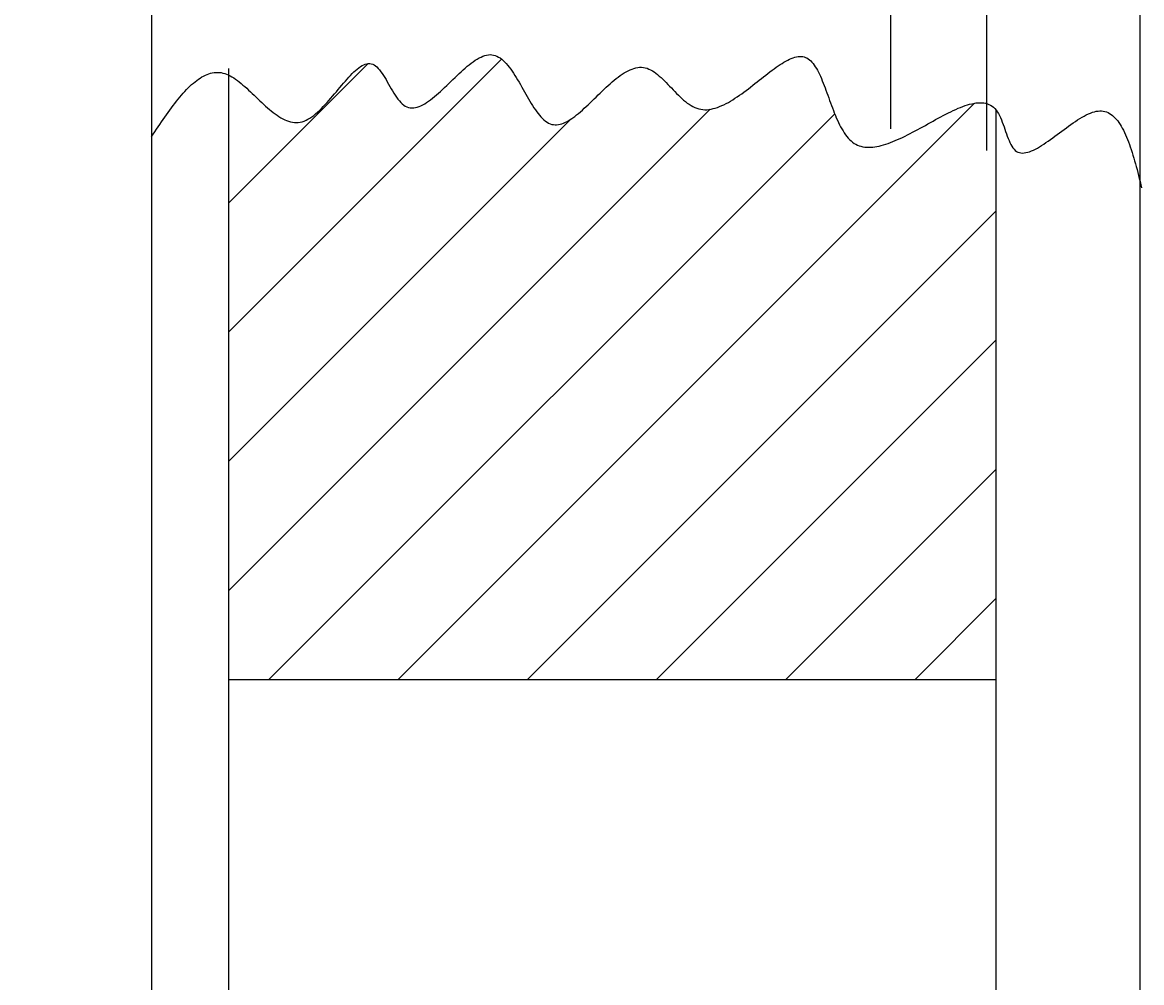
# Model space of a CAD drawing. Extents: x 57 to 182, y 2 to 97.
# Tile 7 of 9: x 163 to 175, y 36 to 46. Entities that reach past the tile are written whole.
import ezdxf

# ---------------------------------------------------------------- set-up
doc = ezdxf.new("R2010")
doc.units = 0
doc.layers.get('0').update_dxf_attribs({"linetype": 'CONTINUOUS'})
doc.layers.get('DEFPOINTS').update_dxf_attribs({"linetype": 'CONTINUOUS'})
doc.layers.add('18-0-CON', color=3, linetype='CONTINUOUS')
doc.layers.add('35-0-CON', color=7, linetype='CONTINUOUS')
doc.styles.add('DIMENSION', font='isocp.shx', dxfattribs={"bigfont": 'bigfont.shx'})
doc.dimstyles.get("Standard").update_dxf_attribs({"dimtxt": 0.18, "dimasz": 0.18, "dimexe": 0.18, "dimexo": 0.0625, "dimgap": 0.09, "dimtad": 0, "dimtih": 1, "dimtoh": 1, "dimzin": 0, "dimcen": 0.09, "dimazin": 3, "dimtfac": 1, "dimtofl": 0, "dimtmove": 0, "dimatfit": 3})

# ---------------------------------------------------------------- blocks, each defined once
blk = doc.blocks.new('*X201')
at = {"color": 0}
for p, q in [((165.5, 42.62), (168.348, 45.468)), ((165.5, 43.967), (166.955, 45.421)), ((165.5, 39.925), (170.52, 44.945)), ((167.269, 39), (173.277, 45.008)), ((165.5, 41.272), (169.071, 44.844)), ((165.922, 39), (171.819, 44.898)), ((168.616, 39), (173.5, 43.884)), ((169.963, 39), (173.5, 42.537)), ((171.31, 39), (173.5, 41.19)), ((172.657, 39), (173.5, 39.843)), ((165.5, 26.455), (170.045, 31)), ((165.5, 27.802), (168.698, 31)), ((165.5, 29.149), (167.351, 31)), ((165.5, 30.496), (166.004, 31)), ((166.433, 26.041), (171.392, 31)), ((168.086, 26.347), (172.739, 31)), ((168.942, 25.856), (173.5, 30.414)), ((170.744, 26.31), (173.5, 29.067)), ((172.173, 26.393), (173.5, 27.72))]:
    blk.add_line(p, q, dxfattribs=at)
blk = doc.blocks.new('_OPEN30')
at = {"color": 0, "linetype": 'BYBLOCK'}
for p, q in [((-1, 0.2679), (0, 0)), ((0, 0), (-1, -0.2679)), ((0, 0), (-1, 0))]:
    blk.add_line(p, q, dxfattribs=at)
blk = doc.blocks.new('*U204')
at = {"layer": '18-0-CON', "color": 161, "style": 'DIMENSION'}
for s, p in [('42.8', (154.75, 33.2)), ('∅', (154.75, 31.175))]:
    blk.add_text(s, height=2.25, rotation=90, dxfattribs=at).set_placement(p)
blk = doc.blocks.new('*D151')
at = {"layer": '18-0-CON', "color": 161}
for p, q in [((166.45, 56.4), (154, 56.4)), ((155, 54.9), (155, 15.1)), ((166.45, 13.6), (154, 13.6))]:
    blk.add_line(p, q, dxfattribs=at)
at = {"layer": 'DEFPOINTS', "color": 0}
for p in [(166.7, 56.4), (155, 13.6), (166.7, 13.6)]:
    blk.add_point(p, dxfattribs=at)
at = {"layer": '18-0-CON', "color": 161, "xscale": 1.500000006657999, "yscale": 1.500000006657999, "zscale": 1.500000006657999}
for p, rotation in [((155, 56.4), 90), ((155, 13.6), 270)]:
    blk.add_blockref('_OPEN30', p, dxfattribs=dict(at, rotation=rotation))
at = {"layer": '18-0-CON'}
blk.add_blockref('*U204', (0, 0), dxfattribs=at)
blk = doc.blocks.new('*U206')
at = {"layer": '18-0-CON', "color": 161, "style": 'DIMENSION'}
for s, p in [('47', (149.75, 34.325)), ('∅', (149.75, 32.3))]:
    blk.add_text(s, height=2.25, rotation=90, dxfattribs=at).set_placement(p)
blk = doc.blocks.new('*D152')
at = {"layer": '18-0-CON', "color": 161}
for p, q in [((172.15, 58.5), (149, 58.5)), ((150, 57), (150, 13)), ((172.15, 11.5), (149, 11.5))]:
    blk.add_line(p, q, dxfattribs=at)
at = {"layer": 'DEFPOINTS', "color": 0}
for p in [(172.4, 58.5), (150, 11.5), (172.4, 11.5)]:
    blk.add_point(p, dxfattribs=at)
at = {"layer": '18-0-CON', "color": 161, "xscale": 1.500000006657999, "yscale": 1.500000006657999, "zscale": 1.500000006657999}
for p, rotation in [((150, 58.5), 90), ((150, 11.5), 270)]:
    blk.add_blockref('_OPEN30', p, dxfattribs=dict(at, rotation=rotation))
at = {"layer": '18-0-CON'}
blk.add_blockref('*U206', (0, 0), dxfattribs=at)

msp = doc.modelspace()

# ---------------------------------------------------------------- linework, layer by layer
at = {"layer": '18'}
msp.add_polyline3d([(164.7, 44.659, 0), (164.717, 44.685, 0), (164.734, 44.711, 0), (164.752, 44.736, 0), (164.769, 44.762, 0), (164.786, 44.788, 0), (164.803, 44.813, 0), (164.821, 44.838, 0), (164.838, 44.863, 0), (164.855, 44.888, 0), (164.872, 44.912, 0), (164.89, 44.936, 0), (164.907, 44.96, 0), (164.924, 44.983, 0), (164.942, 45.006, 0), (164.959, 45.029, 0), (164.977, 45.05, 0), (164.994, 45.072, 0), (165.011, 45.092, 0), (165.029, 45.112, 0), (165.046, 45.132, 0), (165.064, 45.15, 0), (165.082, 45.168, 0), (165.099, 45.185, 0), (165.117, 45.202, 0), (165.135, 45.218, 0), (165.152, 45.232, 0), (165.17, 45.246, 0), (165.188, 45.259, 0), (165.206, 45.271, 0), (165.224, 45.282, 0), (165.242, 45.292, 0), (165.26, 45.301, 0), (165.278, 45.309, 0), (165.296, 45.315, 0), (165.314, 45.321, 0), (165.332, 45.325, 0), (165.351, 45.328, 0), (165.369, 45.33, 0), (165.387, 45.33, 0), (165.406, 45.329, 0), (165.424, 45.327, 0), (165.443, 45.323, 0), (165.462, 45.318, 0), (165.48, 45.311, 0), (165.499, 45.303, 0), (165.518, 45.294, 0), (165.537, 45.283, 0), (165.556, 45.272, 0), (165.575, 45.259, 0), (165.594, 45.245, 0), (165.613, 45.23, 0), (165.633, 45.215, 0), (165.652, 45.198, 0), (165.671, 45.181, 0), (165.691, 45.164, 0), (165.71, 45.146, 0), (165.73, 45.128, 0), (165.749, 45.109, 0), (165.769, 45.091, 0), (165.789, 45.072, 0), (165.808, 45.053, 0), (165.828, 45.034, 0), (165.848, 45.015, 0), (165.867, 44.997, 0), (165.887, 44.979, 0), (165.907, 44.961, 0), (165.927, 44.944, 0), (165.947, 44.928, 0), (165.967, 44.912, 0), (165.987, 44.897, 0), (166.007, 44.882, 0), (166.027, 44.869, 0), (166.047, 44.857, 0), (166.067, 44.846, 0), (166.087, 44.836, 0), (166.107, 44.827, 0), (166.127, 44.82, 0), (166.148, 44.814, 0), (166.168, 44.81, 0), (166.188, 44.807, 0), (166.208, 44.806, 0), (166.228, 44.807, 0), (166.248, 44.81, 0), (166.268, 44.815, 0), (166.289, 44.822, 0), (166.309, 44.83, 0), (166.329, 44.841, 0), (166.349, 44.853, 0), (166.369, 44.866, 0), (166.389, 44.881, 0), (166.409, 44.897, 0), (166.429, 44.915, 0), (166.449, 44.933, 0), (166.469, 44.953, 0), (166.489, 44.973, 0), (166.508, 44.994, 0), (166.528, 45.015, 0), (166.548, 45.037, 0), (166.567, 45.06, 0), (166.586, 45.082, 0), (166.606, 45.105, 0), (166.625, 45.128, 0), (166.644, 45.151, 0), (166.663, 45.173, 0), (166.681, 45.196, 0), (166.7, 45.218, 0), (166.719, 45.239, 0), (166.737, 45.26, 0), (166.755, 45.28, 0), (166.773, 45.299, 0), (166.791, 45.318, 0), (166.808, 45.335, 0), (166.826, 45.35, 0), (166.843, 45.365, 0), (166.86, 45.378, 0), (166.877, 45.39, 0), (166.894, 45.4, 0), (166.91, 45.408, 0), (166.926, 45.415, 0), (166.942, 45.419, 0), (166.958, 45.422, 0), (166.973, 45.422, 0), (166.989, 45.419, 0), (167.004, 45.415, 0), (167.018, 45.407, 0), (167.033, 45.398, 0), (167.047, 45.386, 0), (167.061, 45.371, 0), (167.075, 45.355, 0), (167.089, 45.337, 0), (167.102, 45.318, 0), (167.116, 45.297, 0), (167.129, 45.276, 0), (167.143, 45.254, 0), (167.156, 45.23, 0), (167.169, 45.207, 0), (167.183, 45.184, 0), (167.197, 45.16, 0), (167.21, 45.137, 0), (167.224, 45.114, 0), (167.238, 45.092, 0), (167.252, 45.071, 0), (167.267, 45.051, 0), (167.282, 45.033, 0), (167.297, 45.016, 0), (167.312, 45.001, 0), (167.328, 44.988, 0), (167.344, 44.977, 0), (167.361, 44.969, 0), (167.378, 44.963, 0), (167.395, 44.96, 0), (167.413, 44.959, 0), (167.431, 44.959, 0), (167.449, 44.962, 0), (167.468, 44.967, 0), (167.487, 44.973, 0), (167.506, 44.981, 0), (167.526, 44.991, 0), (167.546, 45.002, 0), (167.566, 45.015, 0), (167.586, 45.029, 0), (167.607, 45.044, 0), (167.627, 45.06, 0), (167.648, 45.077, 0), (167.669, 45.094, 0), (167.69, 45.113, 0), (167.711, 45.132, 0), (167.733, 45.152, 0), (167.754, 45.172, 0), (167.775, 45.193, 0), (167.797, 45.214, 0), (167.818, 45.234, 0), (167.84, 45.255, 0), (167.862, 45.276, 0), (167.883, 45.297, 0), (167.904, 45.317, 0), (167.926, 45.337, 0), (167.947, 45.356, 0), (167.968, 45.375, 0), (167.99, 45.393, 0), (168.011, 45.41, 0), (168.031, 45.426, 0), (168.052, 45.441, 0), (168.073, 45.456, 0), (168.093, 45.468, 0), (168.113, 45.48, 0), (168.133, 45.49, 0), (168.153, 45.499, 0), (168.172, 45.505, 0), (168.191, 45.511, 0), (168.21, 45.514, 0), (168.228, 45.515, 0), (168.246, 45.514, 0), (168.264, 45.511, 0), (168.282, 45.506, 0), (168.299, 45.499, 0), (168.316, 45.49, 0), (168.332, 45.48, 0), (168.349, 45.467, 0), (168.365, 45.453, 0), (168.38, 45.438, 0), (168.396, 45.421, 0), (168.411, 45.403, 0), (168.427, 45.384, 0), (168.442, 45.364, 0), (168.456, 45.343, 0), (168.471, 45.321, 0), (168.486, 45.298, 0), (168.5, 45.275, 0), (168.514, 45.251, 0), (168.529, 45.227, 0), (168.543, 45.202, 0), (168.557, 45.177, 0), (168.571, 45.153, 0), (168.585, 45.128, 0), (168.599, 45.103, 0), (168.613, 45.078, 0), (168.628, 45.054, 0), (168.642, 45.03, 0), (168.656, 45.006, 0), (168.67, 44.983, 0), (168.685, 44.961, 0), (168.699, 44.94, 0), (168.714, 44.919, 0), (168.728, 44.9, 0), (168.743, 44.882, 0), (168.758, 44.865, 0), (168.774, 44.849, 0), (168.789, 44.835, 0), (168.805, 44.822, 0), (168.821, 44.811, 0), (168.837, 44.801, 0), (168.853, 44.794, 0), (168.87, 44.788, 0), (168.887, 44.785, 0), (168.904, 44.783, 0), (168.921, 44.783, 0), (168.939, 44.785, 0), (168.957, 44.789, 0), (168.975, 44.795, 0), (168.994, 44.801, 0), (169.012, 44.81, 0), (169.031, 44.819, 0), (169.05, 44.831, 0), (169.07, 44.843, 0), (169.089, 44.856, 0), (169.109, 44.87, 0), (169.129, 44.886, 0), (169.149, 44.902, 0), (169.169, 44.919, 0), (169.189, 44.937, 0), (169.209, 44.955, 0), (169.23, 44.974, 0), (169.25, 44.993, 0), (169.271, 45.013, 0), (169.292, 45.033, 0), (169.312, 45.053, 0), (169.333, 45.073, 0), (169.354, 45.094, 0), (169.375, 45.114, 0), (169.396, 45.134, 0), (169.417, 45.154, 0), (169.438, 45.174, 0), (169.459, 45.193, 0), (169.48, 45.212, 0), (169.501, 45.23, 0), (169.522, 45.248, 0), (169.543, 45.265, 0), (169.563, 45.281, 0), (169.584, 45.296, 0), (169.605, 45.311, 0), (169.625, 45.324, 0), (169.646, 45.336, 0), (169.666, 45.347, 0), (169.687, 45.357, 0), (169.707, 45.365, 0), (169.727, 45.372, 0), (169.747, 45.377, 0), (169.767, 45.381, 0), (169.786, 45.383, 0), (169.806, 45.383, 0), (169.825, 45.382, 0), (169.844, 45.378, 0), (169.863, 45.373, 0), (169.882, 45.365, 0), (169.9, 45.356, 0), (169.919, 45.346, 0), (169.937, 45.334, 0), (169.955, 45.321, 0), (169.973, 45.307, 0), (169.991, 45.292, 0), (170.009, 45.276, 0), (170.027, 45.259, 0), (170.045, 45.241, 0), (170.063, 45.223, 0), (170.081, 45.205, 0), (170.099, 45.186, 0), (170.117, 45.167, 0), (170.135, 45.148, 0), (170.153, 45.129, 0), (170.171, 45.111, 0), (170.19, 45.092, 0), (170.208, 45.074, 0), (170.227, 45.057, 0), (170.245, 45.041, 0), (170.264, 45.025, 0), (170.283, 45.01, 0), (170.302, 44.997, 0), (170.322, 44.984, 0), (170.341, 44.973, 0), (170.361, 44.964, 0), (170.382, 44.956, 0), (170.402, 44.95, 0), (170.423, 44.945, 0), (170.444, 44.942, 0), (170.465, 44.941, 0), (170.486, 44.941, 0), (170.508, 44.944, 0), (170.53, 44.947, 0), (170.552, 44.952, 0), (170.574, 44.958, 0), (170.597, 44.965, 0), (170.619, 44.973, 0), (170.642, 44.983, 0), (170.665, 44.993, 0), (170.688, 45.005, 0), (170.711, 45.017, 0), (170.734, 45.031, 0), (170.757, 45.045, 0), (170.78, 45.06, 0), (170.803, 45.075, 0), (170.827, 45.091, 0), (170.85, 45.107, 0), (170.873, 45.124, 0), (170.896, 45.141, 0), (170.919, 45.159, 0), (170.942, 45.177, 0), (170.965, 45.195, 0), (170.988, 45.213, 0), (171.011, 45.231, 0), (171.033, 45.248, 0), (171.056, 45.266, 0), (171.078, 45.284, 0), (171.1, 45.301, 0), (171.122, 45.319, 0), (171.144, 45.335, 0), (171.166, 45.352, 0), (171.187, 45.367, 0), (171.208, 45.383, 0), (171.229, 45.397, 0), (171.25, 45.411, 0), (171.27, 45.424, 0), (171.29, 45.436, 0), (171.31, 45.447, 0), (171.329, 45.458, 0), (171.348, 45.467, 0), (171.367, 45.475, 0), (171.385, 45.482, 0), (171.403, 45.488, 0), (171.42, 45.492, 0), (171.437, 45.495, 0), (171.454, 45.496, 0), (171.47, 45.496, 0), (171.486, 45.495, 0), (171.501, 45.491, 0), (171.515, 45.486, 0), (171.53, 45.48, 0), (171.543, 45.471, 0), (171.557, 45.461, 0), (171.569, 45.449, 0), (171.582, 45.436, 0), (171.594, 45.422, 0), (171.606, 45.406, 0), (171.617, 45.389, 0), (171.628, 45.371, 0), (171.639, 45.352, 0), (171.65, 45.332, 0), (171.66, 45.31, 0), (171.67, 45.289, 0), (171.68, 45.266, 0), (171.69, 45.242, 0), (171.7, 45.218, 0), (171.709, 45.194, 0), (171.719, 45.168, 0), (171.728, 45.143, 0), (171.738, 45.117, 0), (171.747, 45.091, 0), (171.757, 45.065, 0), (171.766, 45.038, 0), (171.776, 45.012, 0), (171.785, 44.985, 0), (171.795, 44.959, 0), (171.805, 44.933, 0), (171.815, 44.907, 0), (171.826, 44.881, 0), (171.836, 44.856, 0), (171.847, 44.832, 0), (171.858, 44.808, 0), (171.87, 44.784, 0), (171.881, 44.761, 0), (171.893, 44.74, 0), (171.906, 44.719, 0), (171.919, 44.699, 0), (171.932, 44.679, 0), (171.946, 44.661, 0), (171.96, 44.645, 0), (171.975, 44.629, 0), (171.99, 44.615, 0), (172.006, 44.602, 0), (172.022, 44.59, 0), (172.039, 44.58, 0), (172.056, 44.572, 0), (172.074, 44.565, 0), (172.093, 44.559, 0), (172.112, 44.555, 0), (172.132, 44.551, 0), (172.152, 44.55, 0), (172.172, 44.549, 0), (172.193, 44.549, 0), (172.215, 44.551, 0), (172.237, 44.553, 0), (172.259, 44.557, 0), (172.282, 44.562, 0), (172.305, 44.567, 0), (172.328, 44.574, 0), (172.352, 44.581, 0), (172.376, 44.589, 0), (172.4, 44.598, 0), (172.425, 44.608, 0), (172.45, 44.618, 0), (172.475, 44.629, 0), (172.5, 44.64, 0), (172.526, 44.652, 0), (172.552, 44.665, 0), (172.578, 44.678, 0), (172.604, 44.691, 0), (172.63, 44.705, 0), (172.657, 44.719, 0), (172.684, 44.733, 0), (172.71, 44.748, 0), (172.737, 44.763, 0), (172.764, 44.777, 0), (172.791, 44.792, 0), (172.818, 44.807, 0), (172.844, 44.822, 0), (172.871, 44.837, 0), (172.898, 44.852, 0), (172.925, 44.866, 0), (172.951, 44.88, 0), (172.977, 44.894, 0), (173.004, 44.907, 0), (173.029, 44.92, 0), (173.055, 44.932, 0), (173.08, 44.944, 0), (173.106, 44.955, 0), (173.13, 44.965, 0), (173.155, 44.974, 0), (173.179, 44.983, 0), (173.202, 44.99, 0), (173.225, 44.997, 0), (173.248, 45.003, 0), (173.27, 45.007, 0), (173.292, 45.011, 0), (173.313, 45.013, 0), (173.334, 45.014, 0), (173.354, 45.013, 0), (173.373, 45.011, 0), (173.392, 45.008, 0), (173.41, 45.003, 0), (173.427, 44.996, 0), (173.443, 44.988, 0), (173.459, 44.978, 0), (173.474, 44.966, 0), (173.488, 44.953, 0), (173.501, 44.937, 0), (173.514, 44.92, 0), (173.525, 44.901, 0), (173.536, 44.88, 0), (173.547, 44.858, 0), (173.556, 44.836, 0), (173.566, 44.812, 0), (173.575, 44.788, 0), (173.584, 44.763, 0), (173.592, 44.738, 0), (173.601, 44.713, 0), (173.609, 44.688, 0), (173.618, 44.664, 0), (173.627, 44.641, 0), (173.636, 44.618, 0), (173.645, 44.597, 0), (173.655, 44.577, 0), (173.666, 44.559, 0), (173.677, 44.542, 0), (173.689, 44.528, 0), (173.701, 44.516, 0), (173.715, 44.506, 0), (173.729, 44.499, 0), (173.744, 44.493, 0), (173.76, 44.49, 0), (173.777, 44.489, 0), (173.794, 44.49, 0), (173.812, 44.493, 0), (173.831, 44.497, 0), (173.85, 44.503, 0), (173.87, 44.511, 0), (173.89, 44.52, 0), (173.911, 44.53, 0), (173.933, 44.541, 0), (173.954, 44.554, 0), (173.976, 44.568, 0), (173.999, 44.582, 0), (174.021, 44.597, 0), (174.044, 44.613, 0), (174.068, 44.63, 0), (174.091, 44.647, 0), (174.115, 44.664, 0), (174.138, 44.681, 0), (174.162, 44.699, 0), (174.186, 44.717, 0), (174.21, 44.735, 0), (174.234, 44.752, 0), (174.257, 44.77, 0), (174.281, 44.787, 0), (174.305, 44.803, 0), (174.328, 44.819, 0), (174.351, 44.834, 0), (174.374, 44.849, 0), (174.397, 44.863, 0), (174.419, 44.875, 0), (174.441, 44.887, 0), (174.463, 44.897, 0), (174.484, 44.906, 0), (174.505, 44.914, 0), (174.526, 44.92, 0), (174.545, 44.925, 0), (174.565, 44.927, 0), (174.583, 44.929, 0), (174.601, 44.928, 0), (174.619, 44.926, 0), (174.636, 44.922, 0), (174.653, 44.917, 0), (174.669, 44.91, 0), (174.684, 44.901, 0), (174.7, 44.892, 0), (174.714, 44.881, 0), (174.728, 44.868, 0), (174.742, 44.854, 0), (174.756, 44.839, 0), (174.769, 44.823, 0), (174.781, 44.806, 0), (174.794, 44.787, 0), (174.806, 44.768, 0), (174.817, 44.747, 0), (174.829, 44.726, 0), (174.84, 44.703, 0), (174.85, 44.68, 0), (174.861, 44.656, 0), (174.871, 44.631, 0), (174.881, 44.605, 0), (174.89, 44.579, 0), (174.9, 44.552, 0), (174.909, 44.524, 0), (174.918, 44.496, 0), (174.927, 44.467, 0), (174.936, 44.437, 0), (174.945, 44.408, 0), (174.953, 44.377, 0), (174.961, 44.347, 0), (174.97, 44.316, 0), (174.978, 44.285, 0), (174.986, 44.254, 0), (174.994, 44.222, 0), (175.002, 44.191, 0), (175.01, 44.159, 0), (175.018, 44.127, 0)], dxfattribs=at)
at = {"layer": '35-0-CON'}
for p, q in [((175, 67.5), (175, 2.5)), ((164.7, 54.4), (164.7, 15.6)), ((172.4, 50.961), (172.4, 44.742)), ((173.4, 50.961), (173.4, 44.517)), ((165.5, 45.371), (165.5, 26.002)), ((173.5, 44.939), (173.5, 26.814)), ((165.5, 39), (173.5, 39)), ((165.5, 39), (173.5, 39))]:
    msp.add_line(p, q, dxfattribs=at)

# ---------------------------------------------------------------- block references
at = {"layer": '18-0-CON', "linetype": 'CONTINUOUS'}
msp.add_blockref('*X201', (0, 0), dxfattribs=at)

# ---------------------------------------------------------------- dimensions: what is measured, and where the dimension line sits
at = {"layer": '18-0-CON'}
for base, p1, p2, picture, middle in [((150, 11.5), (172.4, 58.5), (172.4, 11.5), '*D152', (148.625, 35)), ((155, 13.6), (166.7, 56.4), (166.7, 13.6), '*D151', (153.625, 35))]:
    dim = msp.add_linear_dim(base=base, p1=p1, p2=p2, angle=90, dimstyle='Standard', override={"dimscale": 0.5, "dimpost": '%%c<>', "dimtol": 0, "dimtp": 0.1, "dimtm": 0}, dxfattribs=at)
    dim.commit()
    dim.dimension.update_dxf_attribs({"geometry": picture, "text_midpoint": middle})

doc.saveas('drawing.dxf')
